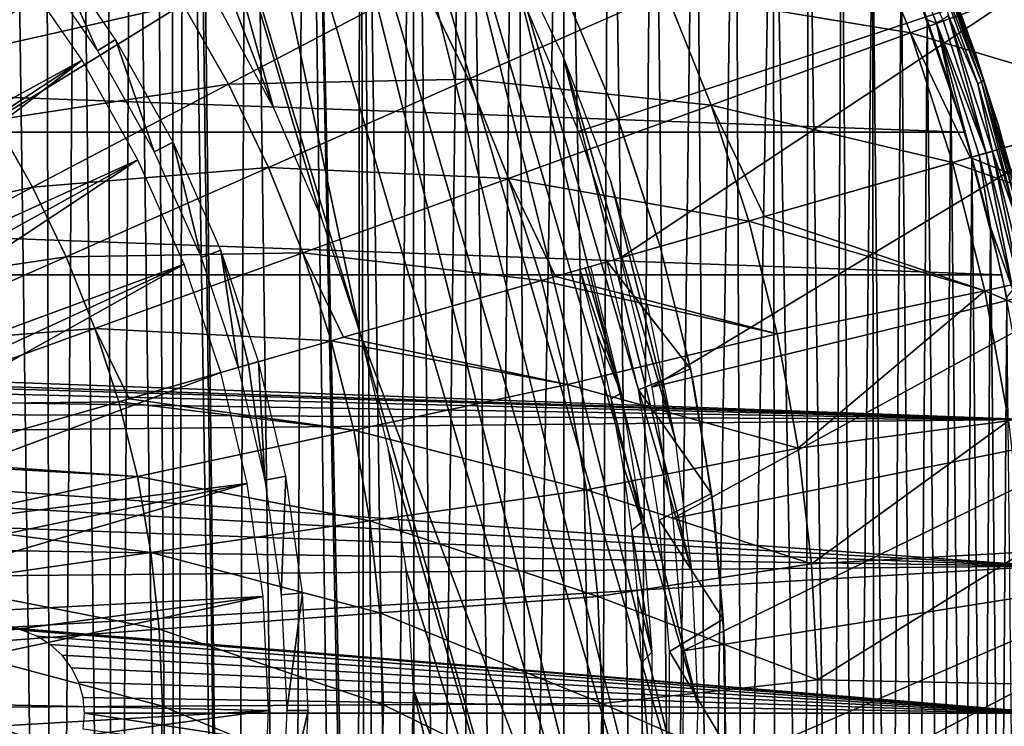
# Model space of a CAD drawing. Header units: millimetres. Extents: x -50 to 50, y -50 to 50.
# Tile 56 of 77: x 14.3 to 28.6, y -0.2 to 10.1. Entities that reach past the tile are written whole.
import ezdxf

# ---------------------------------------------------------------- set-up
doc = ezdxf.new("R2010")
doc.units = ezdxf.units.MM
doc.header["$LTSCALE"] = 65.185185
for name, color, linetype in [('1', 7, 'CONTINUOUS'), ('2', 7, 'CONTINUOUS'), ('28', 7, 'CONTINUOUS'), ('36', 7, 'CONTINUOUS'), ('37', 7, 'CONTINUOUS'), ('46', 7, 'CONTINUOUS'), ('48', 7, 'CONTINUOUS'), ('49', 7, 'CONTINUOUS'), ('50', 7, 'CONTINUOUS'), ('85', 7, 'CONTINUOUS'), ('86', 7, 'CONTINUOUS'), ('87', 7, 'CONTINUOUS'), ('88', 7, 'CONTINUOUS'), ('90', 7, 'CONTINUOUS')]:
    doc.layers.add(name, color=color, linetype=linetype)

msp = doc.modelspace()

# ---------------------------------------------------------------- linework, layer by layer
at = {"layer": '1', "color": 7, "linetype": 'CONTINUOUS'}
for points in [[(-27.32, 10.449), (28.01, 8.426), (-28.01, 8.426), (-27.32, 10.449)], [(27.32, 10.449), (28.01, 8.426), (-27.32, 10.449), (27.32, 10.449)], [(-28.01, 8.426), (28.55, 6.359), (-28.55, 6.359), (-28.01, 8.426)], [(28.01, 8.426), (28.55, 6.359), (-28.01, 8.426), (28.01, 8.426)], [(28.55, 6.359), (28.938, 4.258), (-28.55, 6.359), (28.55, 6.359)], [(-28.55, 6.359), (28.938, 4.258), (0.326, 5.18), (-28.55, 6.359)], [(0.326, 5.18), (28.938, 4.258), (0.972, 5.098), (0.326, 5.18)], [(0.972, 5.098), (28.938, 4.258), (1.604, 4.936), (0.972, 5.098)], [(1.604, 4.936), (28.938, 4.258), (2.21, 4.696), (1.604, 4.936)], [(2.21, 4.696), (28.938, 4.258), (2.781, 4.382), (2.21, 4.696)], [(2.781, 4.382), (28.938, 4.258), (3.308, 3.999), (2.781, 4.382)], [(28.938, 4.258), (29.172, 2.135), (3.308, 3.999), (28.938, 4.258)], [(3.308, 3.999), (29.172, 2.135), (3.783, 3.553), (3.308, 3.999)], [(3.783, 3.553), (29.172, 2.135), (4.199, 3.051), (3.783, 3.553)], [(4.199, 3.051), (29.172, 2.135), (4.548, 2.5), (4.199, 3.051)], [(4.548, 2.5), (29.172, 2.135), (4.826, 1.911), (4.548, 2.5)], [(4.826, 1.911), (29.172, 2.135), (14.115, 1.245), (4.826, 1.911)], [(29.172, 2.135), (29.25, 0), (14.115, 1.245), (29.172, 2.135)], [(14.115, 1.245), (29.25, 0), (14.342, 1.202), (14.115, 1.245)], [(14.342, 1.202), (29.25, 0), (14.557, 1.119), (14.342, 1.202)], [(14.557, 1.119), (29.25, 0), (14.753, 0.998), (14.557, 1.119)], [(14.753, 0.998), (29.25, 0), (14.924, 0.842), (14.753, 0.998)], [(14.924, 0.842), (29.25, 0), (15.063, 0.658), (14.924, 0.842)], [(15.063, 0.658), (29.25, 0), (15.166, 0.452), (15.063, 0.658)], [(15.166, 0.452), (29.25, 0), (15.229, 0.23), (15.166, 0.452)], [(29.25, 0), (15.25, 0), (15.229, 0.23), (29.25, 0)], [(15.25, 0), (29.172, -2.135), (15.229, -0.23), (15.25, 0)], [(29.25, 0), (29.172, -2.135), (15.25, 0), (29.25, 0)]]:
    msp.add_3dface(points, dxfattribs=at)
at = {"layer": '2', "color": 7, "linetype": 'CONTINUOUS'}
for points in [[(17.618, 23.349, 4.3), (16.848, 23.181, 4.3), (17.414, -23.502, 4.3), (17.618, 23.349, 4.3)], [(18.245, -22.863, 4.3), (17.618, 23.349, 4.3), (17.414, -23.502, 4.3), (18.245, -22.863, 4.3)], [(18.443, 22.703, 4.3), (17.618, 23.349, 4.3), (18.245, -22.863, 4.3), (18.443, 22.703, 4.3)], [(16.848, 23.181, 4.3), (16.811, 22.636, 4.3), (17.414, -23.502, 4.3), (16.848, 23.181, 4.3)], [(19.052, -22.194, 4.3), (18.443, 22.703, 4.3), (18.245, -22.863, 4.3), (19.052, -22.194, 4.3)], [(19.179, -12.847, 4.3), (18.443, 22.703, 4.3), (19.052, -22.194, 4.3), (19.179, -12.847, 4.3)], [(19.214, -12.319, 4.3), (18.443, 22.703, 4.3), (19.179, -12.847, 4.3), (19.214, -12.319, 4.3)], [(19.245, 22.027, 4.3), (18.443, 22.703, 4.3), (19.214, -12.319, 4.3), (19.245, 22.027, 4.3)], [(16.811, 22.636, 4.3), (16.7, 22.102, 4.3), (17.414, -23.502, 4.3), (16.811, 22.636, 4.3)], [(16.7, 22.102, 4.3), (16.517, 21.587, 4.3), (16.56, -24.111, 4.3), (16.7, 22.102, 4.3)], [(17.414, -23.502, 4.3), (16.7, 22.102, 4.3), (16.56, -24.111, 4.3), (17.414, -23.502, 4.3)], [(19.318, -11.8, 4.3), (19.245, 22.027, 4.3), (19.214, -12.319, 4.3), (19.318, -11.8, 4.3)], [(19.49, -11.3, 4.3), (19.245, 22.027, 4.3), (19.318, -11.8, 4.3), (19.49, -11.3, 4.3)], [(19.727, -10.826, 4.3), (19.245, 22.027, 4.3), (19.49, -11.3, 4.3), (19.727, -10.826, 4.3)], [(20.022, 21.323, 4.3), (19.245, 22.027, 4.3), (19.727, -10.826, 4.3), (20.022, 21.323, 4.3)], [(16.517, 21.587, 4.3), (16.266, 21.103, 4.3), (16.56, -24.111, 4.3), (16.517, 21.587, 4.3)], [(20.024, -10.388, 4.3), (20.022, 21.323, 4.3), (19.727, -10.826, 4.3), (20.024, -10.388, 4.3)], [(20.377, -9.993, 4.3), (20.022, 21.323, 4.3), (20.024, -10.388, 4.3), (20.377, -9.993, 4.3)], [(20.773, 20.592, 4.3), (20.022, 21.323, 4.3), (20.377, -9.993, 4.3), (20.773, 20.592, 4.3)], [(16.266, 21.103, 4.3), (15.951, 20.657, 4.3), (16.56, -24.111, 4.3), (16.266, 21.103, 4.3)], [(15.951, 20.657, 4.3), (15.578, 20.258, 4.3), (15.686, -24.689, 4.3), (15.951, 20.657, 4.3)], [(16.56, -24.111, 4.3), (15.951, 20.657, 4.3), (15.686, -24.689, 4.3), (16.56, -24.111, 4.3)], [(20.778, -9.648, 4.3), (20.773, 20.592, 4.3), (20.377, -9.993, 4.3), (20.778, -9.648, 4.3)], [(21.221, -9.359, 4.3), (20.773, 20.592, 4.3), (20.778, -9.648, 4.3), (21.221, -9.359, 4.3)], [(21.498, 19.835, 4.3), (20.773, 20.592, 4.3), (21.221, -9.359, 4.3), (21.498, 19.835, 4.3)], [(15.578, 20.258, 4.3), (15.155, 19.913, 4.3), (15.686, -24.689, 4.3), (15.578, 20.258, 4.3)], [(15.155, 19.913, 4.3), (14.688, 19.629, 4.3), (14.791, -25.235, 4.3), (15.155, 19.913, 4.3)], [(15.686, -24.689, 4.3), (15.155, 19.913, 4.3), (14.791, -25.235, 4.3), (15.686, -24.689, 4.3)], [(21.699, -9.131, 4.3), (21.498, 19.835, 4.3), (21.221, -9.359, 4.3), (21.699, -9.131, 4.3)], [(22.195, 19.052, 4.3), (21.498, 19.835, 4.3), (21.699, -9.131, 4.3), (22.195, 19.052, 4.3)], [(14.688, 19.629, 4.3), (14.188, 19.412, 4.3), (14.791, -25.235, 4.3), (14.688, 19.629, 4.3)], [(14.791, -25.235, 4.3), (14.188, 19.412, 4.3), (13.877, -25.749, 4.3), (14.791, -25.235, 4.3)], [(22.203, -8.968, 4.3), (22.195, 19.052, 4.3), (21.699, -9.131, 4.3), (22.203, -8.968, 4.3)], [(22.724, -8.873, 4.3), (22.195, 19.052, 4.3), (22.203, -8.968, 4.3), (22.724, -8.873, 4.3)], [(22.863, 18.244, 4.3), (22.195, 19.052, 4.3), (22.724, -8.873, 4.3), (22.863, 18.244, 4.3)], [(23.252, -8.848, 4.3), (22.863, 18.244, 4.3), (22.724, -8.873, 4.3), (23.252, -8.848, 4.3)], [(23.502, 17.413, 4.3), (22.863, 18.244, 4.3), (23.252, -8.848, 4.3), (23.502, 17.413, 4.3)], [(23.78, -8.893, 4.3), (23.502, 17.413, 4.3), (23.252, -8.848, 4.3), (23.78, -8.893, 4.3)], [(24.111, 16.56, 4.3), (23.502, 17.413, 4.3), (23.78, -8.893, 4.3), (24.111, 16.56, 4.3)], [(24.297, -9.007, 4.3), (24.111, 16.56, 4.3), (23.78, -8.893, 4.3), (24.297, -9.007, 4.3)], [(24.689, 15.685, 4.3), (24.111, 16.56, 4.3), (24.297, -9.007, 4.3), (24.689, 15.685, 4.3)], [(24.794, -9.188, 4.3), (24.689, 15.685, 4.3), (24.297, -9.007, 4.3), (24.794, -9.188, 4.3)], [(25.235, 14.79, 4.3), (24.689, 15.685, 4.3), (24.794, -9.188, 4.3), (25.235, 14.79, 4.3)], [(25.263, -9.433, 4.3), (25.235, 14.79, 4.3), (24.794, -9.188, 4.3), (25.263, -9.433, 4.3)], [(25.696, -9.738, 4.3), (25.235, 14.79, 4.3), (25.263, -9.433, 4.3), (25.696, -9.738, 4.3)], [(25.749, 13.877, 4.3), (25.235, 14.79, 4.3), (25.696, -9.738, 4.3), (25.749, 13.877, 4.3)], [(26.084, -10.098, 4.3), (25.749, 13.877, 4.3), (25.696, -9.738, 4.3), (26.084, -10.098, 4.3)], [(26.229, 12.945, 4.3), (25.749, 13.877, 4.3), (26.084, -10.098, 4.3), (26.229, 12.945, 4.3)], [(26.422, -10.505, 4.3), (26.229, 12.945, 4.3), (26.084, -10.098, 4.3), (26.422, -10.505, 4.3)], [(26.676, 11.997, 4.3), (26.229, 12.945, 4.3), (26.422, -10.505, 4.3), (26.676, 11.997, 4.3)], [(26.703, -10.954, 4.3), (26.676, 11.997, 4.3), (26.422, -10.505, 4.3), (26.703, -10.954, 4.3)], [(26.922, -11.436, 4.3), (26.676, 11.997, 4.3), (26.703, -10.954, 4.3), (26.922, -11.436, 4.3)], [(27.089, 11.033, 4.3), (26.676, 11.997, 4.3), (26.922, -11.436, 4.3), (27.089, 11.033, 4.3)], [(27.314, -10.464, 4.3), (27.089, 11.033, 4.3), (26.922, -11.436, 4.3), (27.314, -10.464, 4.3)], [(27.467, 10.056, 4.3), (27.089, 11.033, 4.3), (27.314, -10.464, 4.3), (27.467, 10.056, 4.3)], [(27.671, -9.479, 4.3), (27.467, 10.056, 4.3), (27.314, -10.464, 4.3), (27.671, -9.479, 4.3)], [(27.81, 9.065, 4.3), (27.467, 10.056, 4.3), (27.671, -9.479, 4.3), (27.81, 9.065, 4.3)], [(27.993, -8.481, 4.3), (27.81, 9.065, 4.3), (27.671, -9.479, 4.3), (27.993, -8.481, 4.3)], [(28.117, 8.063, 4.3), (27.81, 9.065, 4.3), (27.993, -8.481, 4.3), (28.117, 8.063, 4.3)], [(28.279, -7.473, 4.3), (28.117, 8.063, 4.3), (27.993, -8.481, 4.3), (28.279, -7.473, 4.3)], [(28.388, 7.05, 4.3), (28.117, 8.063, 4.3), (28.279, -7.473, 4.3), (28.388, 7.05, 4.3)], [(28.529, -6.455, 4.3), (28.388, 7.05, 4.3), (28.279, -7.473, 4.3), (28.529, -6.455, 4.3)], [(28.622, 6.028, 4.3), (28.388, 7.05, 4.3), (28.529, -6.455, 4.3), (28.622, 6.028, 4.3)], [(28.742, -5.428, 4.3), (28.622, 6.028, 4.3), (28.529, -6.455, 4.3), (28.742, -5.428, 4.3)]]:
    msp.add_3dface(points, dxfattribs=at)
at = {"layer": '28', "color": 7, "linetype": 'CONTINUOUS'}
for points in [[(26.852, 11.875, 4.288), (27.603, 10.008, 4.288), (27.696, 10.061, 4.251), (26.852, 11.875, 4.288)], [(26.852, 11.875, 4.288), (27.467, 10.056, 4.3), (27.603, 10.008, 4.288), (26.852, 11.875, 4.288)], [(27.089, 11.033, 4.3), (27.467, 10.056, 4.3), (26.852, 11.875, 4.288), (27.089, 11.033, 4.3)], [(27.562, 11.066, 4.017), (27.522, 11.006, 4.112), (28.254, 9.157, 4.017), (27.562, 11.066, 4.017)], [(27.522, 11.006, 4.112), (28.201, 9.126, 4.112), (28.254, 9.157, 4.017), (27.522, 11.006, 4.112)], [(27.522, 11.006, 4.112), (27.778, 10.113, 4.191), (28.201, 9.126, 4.112), (27.522, 11.006, 4.112)], [(27.58, 11.12, 3.911), (27.562, 11.066, 4.017), (28.284, 9.182, 3.911), (27.58, 11.12, 3.911)], [(27.562, 11.066, 4.017), (28.254, 9.157, 4.017), (28.284, 9.182, 3.911), (27.562, 11.066, 4.017)], [(27.58, 11.12, 3.911), (28.284, 9.182, 3.911), (27.803, 10.585, 3.8), (27.58, 11.12, 3.911)], [(27.803, 10.585, 3.8), (28.284, 9.182, 3.911), (28.17, 9.568, 3.8), (27.803, 10.585, 3.8)], [(27.467, 10.056, 4.3), (27.81, 9.065, 4.3), (27.603, 10.008, 4.288), (27.467, 10.056, 4.3)], [(27.696, 10.061, 4.251), (27.603, 10.008, 4.288), (28.325, 8.122, 4.251), (27.696, 10.061, 4.251)], [(27.603, 10.008, 4.288), (28.223, 8.093, 4.288), (28.325, 8.122, 4.251), (27.603, 10.008, 4.288)], [(27.603, 10.008, 4.288), (28.117, 8.063, 4.3), (28.223, 8.093, 4.288), (27.603, 10.008, 4.288)], [(27.81, 9.065, 4.3), (28.117, 8.063, 4.3), (27.603, 10.008, 4.288), (27.81, 9.065, 4.3)], [(27.696, 10.061, 4.251), (28.325, 8.122, 4.251), (27.778, 10.113, 4.191), (27.696, 10.061, 4.251)], [(27.778, 10.113, 4.191), (28.325, 8.122, 4.251), (28.417, 8.147, 4.191), (27.778, 10.113, 4.191)], [(27.778, 10.113, 4.191), (28.417, 8.147, 4.191), (28.201, 9.126, 4.112), (27.778, 10.113, 4.191)], [(28.17, 9.568, 3.8), (28.284, 9.182, 3.911), (28.499, 8.538, 3.8), (28.17, 9.568, 3.8)], [(28.201, 9.126, 4.112), (28.752, 7.205, 4.112), (28.254, 9.157, 4.017), (28.201, 9.126, 4.112)], [(28.254, 9.157, 4.017), (28.813, 7.205, 4.017), (28.284, 9.182, 3.911), (28.254, 9.157, 4.017)], [(28.254, 9.157, 4.017), (28.752, 7.205, 4.112), (28.813, 7.205, 4.017), (28.254, 9.157, 4.017)], [(28.284, 9.182, 3.911), (28.813, 7.205, 4.017), (28.853, 7.2, 3.911), (28.284, 9.182, 3.911)], [(28.284, 9.182, 3.911), (28.853, 7.2, 3.911), (28.499, 8.538, 3.8), (28.284, 9.182, 3.911)], [(28.201, 9.126, 4.112), (28.417, 8.147, 4.191), (28.752, 7.205, 4.112), (28.201, 9.126, 4.112)], [(28.499, 8.538, 3.8), (28.853, 7.2, 3.911), (28.79, 7.496, 3.8), (28.499, 8.538, 3.8)], [(28.325, 8.122, 4.251), (28.819, 6.145, 4.251), (28.417, 8.147, 4.191), (28.325, 8.122, 4.251)], [(28.417, 8.147, 4.191), (28.819, 6.145, 4.251), (28.917, 6.141, 4.191), (28.417, 8.147, 4.191)], [(28.417, 8.147, 4.191), (28.917, 6.141, 4.191), (28.752, 7.205, 4.112), (28.417, 8.147, 4.191)], [(28.117, 8.063, 4.3), (28.388, 7.05, 4.3), (28.223, 8.093, 4.288), (28.117, 8.063, 4.3)], [(28.223, 8.093, 4.288), (28.712, 6.14, 4.288), (28.325, 8.122, 4.251), (28.223, 8.093, 4.288)], [(28.223, 8.093, 4.288), (28.388, 7.05, 4.3), (28.712, 6.14, 4.288), (28.223, 8.093, 4.288)], [(28.325, 8.122, 4.251), (28.712, 6.14, 4.288), (28.819, 6.145, 4.251), (28.325, 8.122, 4.251)], [(28.388, 7.05, 4.3), (28.622, 6.028, 4.3), (28.712, 6.14, 4.288), (28.388, 7.05, 4.3)]]:
    msp.add_3dface(points, dxfattribs=at)
at = {"layer": '36', "color": 7, "linetype": 'CONTINUOUS'}
for points in [[(26.491, 11.702, -11.747), (27.228, 9.867, -11.747), (23.677, 10.459, -12.95), (26.491, 11.702, -11.747)], [(26.491, 11.702, -11.747), (30.068, 10.896, -10.409), (27.228, 9.867, -11.747), (26.491, 11.702, -11.747)], [(12.642, 10.418, -15.736), (15.933, 11.397, -14.947), (13.324, 9.531, -15.736), (12.642, 10.418, -15.736)], [(15.933, 11.397, -14.947), (16.673, 10.283, -14.947), (13.324, 9.531, -15.736), (15.933, 11.397, -14.947)], [(30.068, 10.896, -10.409), (30.741, 8.818, -10.409), (27.228, 9.867, -11.747), (30.068, 10.896, -10.409)], [(16.673, 10.283, -14.947), (20.141, 10.596, -14.018), (17.336, 9.121, -14.947), (16.673, 10.283, -14.947)], [(20.141, 10.596, -14.018), (20.817, 9.197, -14.018), (17.336, 9.121, -14.947), (20.141, 10.596, -14.018)], [(20.141, 10.596, -14.018), (23.677, 10.459, -12.95), (20.817, 9.197, -14.018), (20.141, 10.596, -14.018)], [(23.677, 10.459, -12.95), (24.335, 8.819, -12.95), (20.817, 9.197, -14.018), (23.677, 10.459, -12.95)], [(23.677, 10.459, -12.95), (27.228, 9.867, -11.747), (24.335, 8.819, -12.95), (23.677, 10.459, -12.95)], [(13.324, 9.531, -15.736), (16.673, 10.283, -14.947), (13.943, 8.599, -15.736), (13.324, 9.531, -15.736)], [(16.673, 10.283, -14.947), (17.336, 9.121, -14.947), (13.943, 8.599, -15.736), (16.673, 10.283, -14.947)], [(27.228, 9.867, -11.747), (27.837, 7.986, -11.747), (24.335, 8.819, -12.95), (27.228, 9.867, -11.747)], [(27.228, 9.867, -11.747), (30.741, 8.818, -10.409), (28.091, 8.058, -11.636), (27.228, 9.867, -11.747)], [(27.837, 7.986, -11.747), (27.228, 9.867, -11.747), (28.091, 8.058, -11.636), (27.837, 7.986, -11.747)], [(17.336, 9.121, -14.947), (20.817, 9.197, -14.018), (17.918, 7.916, -14.947), (17.336, 9.121, -14.947)], [(20.817, 9.197, -14.018), (21.396, 7.754, -14.018), (17.918, 7.916, -14.947), (20.817, 9.197, -14.018)], [(20.817, 9.197, -14.018), (24.335, 8.819, -12.95), (21.396, 7.754, -14.018), (20.817, 9.197, -14.018)], [(13.943, 8.599, -15.736), (17.336, 9.121, -14.947), (14.497, 7.628, -15.736), (13.943, 8.599, -15.736)], [(17.336, 9.121, -14.947), (17.918, 7.916, -14.947), (14.497, 7.628, -15.736), (17.336, 9.121, -14.947)], [(24.335, 8.819, -12.95), (24.88, 7.138, -12.95), (21.396, 7.754, -14.018), (24.335, 8.819, -12.95)], [(24.88, 7.138, -12.95), (24.335, 8.819, -12.95), (25.11, 7.203, -12.862), (24.88, 7.138, -12.95)], [(24.335, 8.819, -12.95), (27.837, 7.986, -11.747), (25.11, 7.203, -12.862), (24.335, 8.819, -12.95)], [(13.943, 8.599, -15.736), (14.497, 7.628, -15.736), (11.185, 6.9, -16.384), (13.943, 8.599, -15.736)], [(14.497, 7.628, -15.736), (17.918, 7.916, -14.947), (14.983, 6.62, -15.736), (14.497, 7.628, -15.736)], [(17.918, 7.916, -14.947), (18.416, 6.675, -14.947), (14.983, 6.62, -15.736), (17.918, 7.916, -14.947)], [(17.918, 7.916, -14.947), (21.396, 7.754, -14.018), (18.416, 6.675, -14.947), (17.918, 7.916, -14.947)], [(21.396, 7.754, -14.018), (21.875, 6.276, -14.018), (18.416, 6.675, -14.947), (21.396, 7.754, -14.018)], [(21.396, 7.754, -14.018), (24.88, 7.138, -12.95), (22.08, 6.335, -13.95), (21.396, 7.754, -14.018)], [(21.875, 6.276, -14.018), (21.396, 7.754, -14.018), (22.08, 6.335, -13.95), (21.875, 6.276, -14.018)], [(11.185, 6.9, -16.384), (14.497, 7.628, -15.736), (11.63, 6.12, -16.384), (11.185, 6.9, -16.384)], [(14.497, 7.628, -15.736), (14.983, 6.62, -15.736), (11.63, 6.12, -16.384), (14.497, 7.628, -15.736)], [(11.63, 6.12, -16.384), (14.983, 6.62, -15.736), (12.02, 5.312, -16.384), (11.63, 6.12, -16.384)], [(14.983, 6.62, -15.736), (15.4, 5.582, -15.736), (12.02, 5.312, -16.384), (14.983, 6.62, -15.736)], [(14.983, 6.62, -15.736), (18.416, 6.675, -14.947), (15.4, 5.582, -15.736), (14.983, 6.62, -15.736)], [(18.416, 6.675, -14.947), (18.828, 5.402, -14.947), (15.4, 5.582, -15.736), (18.416, 6.675, -14.947)], [(18.416, 6.675, -14.947), (21.875, 6.276, -14.018), (19.006, 5.453, -14.897), (18.416, 6.675, -14.947)], [(18.828, 5.402, -14.947), (18.416, 6.675, -14.947), (19.006, 5.453, -14.897), (18.828, 5.402, -14.947)], [(12.02, 5.312, -16.384), (15.4, 5.582, -15.736), (12.355, 4.479, -16.384), (12.02, 5.312, -16.384)], [(15.4, 5.582, -15.736), (15.745, 4.518, -15.736), (12.355, 4.479, -16.384), (15.4, 5.582, -15.736)], [(15.745, 4.518, -15.736), (15.4, 5.582, -15.736), (15.895, 4.561, -15.701), (15.745, 4.518, -15.736)], [(15.4, 5.582, -15.736), (18.828, 5.402, -14.947), (15.895, 4.561, -15.701), (15.4, 5.582, -15.736)], [(12.355, 4.479, -16.384), (15.745, 4.518, -15.736), (12.753, 3.66, -16.361), (12.355, 4.479, -16.384)]]:
    msp.add_3dface(points, dxfattribs=at)
at = {"layer": '37', "color": 7, "linetype": 'CONTINUOUS'}
for points in [[(28.091, 8.058, -11.636), (30.741, 8.818, -10.409), (31.254, 6.778, -10.409), (28.091, 8.058, -11.636)], [(27.837, 7.986, -11.747), (28.091, 8.058, -11.636), (31.254, 6.778, -10.409), (27.837, 7.986, -11.747)], [(25.11, 7.203, -12.862), (27.837, 7.986, -11.747), (28.304, 6.127, -11.747), (25.11, 7.203, -12.862)], [(27.837, 7.986, -11.747), (31.254, 6.778, -10.409), (28.304, 6.127, -11.747), (27.837, 7.986, -11.747)], [(24.88, 7.138, -12.95), (25.11, 7.203, -12.862), (28.304, 6.127, -11.747), (24.88, 7.138, -12.95)], [(22.08, 6.335, -13.95), (24.88, 7.138, -12.95), (25.292, 5.502, -12.95), (22.08, 6.335, -13.95)], [(24.88, 7.138, -12.95), (28.304, 6.127, -11.747), (25.292, 5.502, -12.95), (24.88, 7.138, -12.95)], [(31.254, 6.778, -10.409), (31.632, 4.709, -10.409), (28.304, 6.127, -11.747), (31.254, 6.778, -10.409)], [(21.875, 6.276, -14.018), (22.08, 6.335, -13.95), (25.292, 5.502, -12.95), (21.875, 6.276, -14.018)], [(19.006, 5.453, -14.897), (21.875, 6.276, -14.018), (22.253, 4.768, -14.018), (19.006, 5.453, -14.897)], [(21.875, 6.276, -14.018), (25.292, 5.502, -12.95), (22.253, 4.768, -14.018), (21.875, 6.276, -14.018)], [(25.292, 5.502, -12.95), (28.304, 6.127, -11.747), (25.597, 3.843, -12.95), (25.292, 5.502, -12.95)], [(28.304, 6.127, -11.747), (28.648, 4.241, -11.747), (25.597, 3.843, -12.95), (28.304, 6.127, -11.747)], [(28.304, 6.127, -11.747), (31.632, 4.709, -10.409), (28.648, 4.241, -11.747), (28.304, 6.127, -11.747)], [(18.828, 5.402, -14.947), (19.006, 5.453, -14.897), (22.253, 4.768, -14.018), (18.828, 5.402, -14.947)], [(25.292, 5.502, -12.95), (25.597, 3.843, -12.95), (22.253, 4.768, -14.018), (25.292, 5.502, -12.95)], [(15.895, 4.561, -15.701), (18.828, 5.402, -14.947), (19.153, 4.105, -14.947), (15.895, 4.561, -15.701)], [(18.828, 5.402, -14.947), (22.253, 4.768, -14.018), (19.153, 4.105, -14.947), (18.828, 5.402, -14.947)], [(22.253, 4.768, -14.018), (22.526, 3.238, -14.018), (19.153, 4.105, -14.947), (22.253, 4.768, -14.018)], [(22.253, 4.768, -14.018), (25.597, 3.843, -12.95), (22.526, 3.238, -14.018), (22.253, 4.768, -14.018)], [(12.753, 3.66, -16.361), (15.745, 4.518, -15.736), (16.016, 3.433, -15.736), (12.753, 3.66, -16.361)], [(15.745, 4.518, -15.736), (15.895, 4.561, -15.701), (19.153, 4.105, -14.947), (15.745, 4.518, -15.736)], [(15.745, 4.518, -15.736), (19.153, 4.105, -14.947), (16.016, 3.433, -15.736), (15.745, 4.518, -15.736)], [(25.597, 3.843, -12.95), (28.648, 4.241, -11.747), (25.792, 2.167, -12.95), (25.597, 3.843, -12.95)], [(28.648, 4.241, -11.747), (28.865, 2.337, -11.747), (25.792, 2.167, -12.95), (28.648, 4.241, -11.747)], [(19.153, 4.105, -14.947), (19.388, 2.788, -14.947), (16.016, 3.433, -15.736), (19.153, 4.105, -14.947)], [(19.153, 4.105, -14.947), (22.526, 3.238, -14.018), (19.388, 2.788, -14.947), (19.153, 4.105, -14.947)], [(25.597, 3.843, -12.95), (25.792, 2.167, -12.95), (22.526, 3.238, -14.018), (25.597, 3.843, -12.95)], [(12.631, 3.625, -16.384), (12.753, 3.66, -16.361), (16.016, 3.433, -15.736), (12.631, 3.625, -16.384)], [(12.631, 3.625, -16.384), (16.016, 3.433, -15.736), (12.849, 2.755, -16.384), (12.631, 3.625, -16.384)], [(16.016, 3.433, -15.736), (16.213, 2.332, -15.736), (12.849, 2.755, -16.384), (16.016, 3.433, -15.736)], [(16.016, 3.433, -15.736), (19.388, 2.788, -14.947), (16.213, 2.332, -15.736), (16.016, 3.433, -15.736)], [(22.526, 3.238, -14.018), (22.694, 1.694, -14.018), (19.388, 2.788, -14.947), (22.526, 3.238, -14.018)], [(22.526, 3.238, -14.018), (25.792, 2.167, -12.95), (22.694, 1.694, -14.018), (22.526, 3.238, -14.018)], [(12.849, 2.755, -16.384), (16.213, 2.332, -15.736), (13.007, 1.871, -16.384), (12.849, 2.755, -16.384)], [(19.388, 2.788, -14.947), (19.533, 1.458, -14.947), (16.213, 2.332, -15.736), (19.388, 2.788, -14.947)], [(19.388, 2.788, -14.947), (22.694, 1.694, -14.018), (19.533, 1.458, -14.947), (19.388, 2.788, -14.947)], [(16.213, 2.332, -15.736), (16.334, 1.22, -15.736), (13.007, 1.871, -16.384), (16.213, 2.332, -15.736)], [(16.213, 2.332, -15.736), (19.533, 1.458, -14.947), (16.334, 1.22, -15.736), (16.213, 2.332, -15.736)], [(25.792, 2.167, -12.95), (28.865, 2.337, -11.747), (25.879, 0.482, -12.95), (25.792, 2.167, -12.95)], [(28.865, 2.337, -11.747), (28.956, 0.423, -11.747), (25.879, 0.482, -12.95), (28.865, 2.337, -11.747)], [(25.792, 2.167, -12.95), (25.879, 0.482, -12.95), (22.694, 1.694, -14.018), (25.792, 2.167, -12.95)], [(13.007, 1.871, -16.384), (16.334, 1.22, -15.736), (13.104, 0.979, -16.384), (13.007, 1.871, -16.384)], [(22.694, 1.694, -14.018), (22.757, 0.141, -14.018), (19.533, 1.458, -14.947), (22.694, 1.694, -14.018)], [(22.694, 1.694, -14.018), (25.879, 0.482, -12.95), (22.757, 0.141, -14.018), (22.694, 1.694, -14.018)], [(19.533, 1.458, -14.947), (19.587, 0.121, -14.947), (16.334, 1.22, -15.736), (19.533, 1.458, -14.947)], [(19.533, 1.458, -14.947), (22.757, 0.141, -14.018), (19.587, 0.121, -14.947), (19.533, 1.458, -14.947)], [(16.334, 1.22, -15.736), (16.379, 0.102, -15.736), (13.104, 0.979, -16.384), (16.334, 1.22, -15.736)], [(16.334, 1.22, -15.736), (19.587, 0.121, -14.947), (16.379, 0.102, -15.736), (16.334, 1.22, -15.736)], [(13.104, 0.979, -16.384), (16.379, 0.102, -15.736), (13.14, 0.082, -16.384), (13.104, 0.979, -16.384)], [(25.879, 0.482, -12.95), (25.855, -1.204, -12.95), (22.757, 0.141, -14.018), (25.879, 0.482, -12.95)], [(25.879, 0.482, -12.95), (28.956, 0.423, -11.747), (25.855, -1.204, -12.95), (25.879, 0.482, -12.95)], [(28.956, 0.423, -11.747), (28.921, -1.494, -11.747), (25.855, -1.204, -12.95), (28.956, 0.423, -11.747)], [(13.14, 0.082, -16.384), (16.348, -1.016, -15.736), (13.115, -0.815, -16.384), (13.14, 0.082, -16.384)], [(16.379, 0.102, -15.736), (16.348, -1.016, -15.736), (13.14, 0.082, -16.384), (16.379, 0.102, -15.736)], [(16.379, 0.102, -15.736), (19.549, -1.216, -14.947), (16.348, -1.016, -15.736), (16.379, 0.102, -15.736)], [(19.587, 0.121, -14.947), (19.549, -1.216, -14.947), (16.379, 0.102, -15.736), (19.587, 0.121, -14.947)], [(19.587, 0.121, -14.947), (22.713, -1.413, -14.018), (19.549, -1.216, -14.947), (19.587, 0.121, -14.947)], [(22.757, 0.141, -14.018), (22.713, -1.413, -14.018), (19.587, 0.121, -14.947), (22.757, 0.141, -14.018)], [(22.757, 0.141, -14.018), (25.855, -1.204, -12.95), (22.713, -1.413, -14.018), (22.757, 0.141, -14.018)]]:
    msp.add_3dface(points, dxfattribs=at)
at = {"layer": '46', "color": 7, "linetype": 'CONTINUOUS'}
for points in [[(22.414, 8.435), (29.111, 10.651), (21.663, 10.211), (22.414, 8.435)], [(23.02, 6.604), (29.111, 10.651), (22.414, 8.435), (23.02, 6.604)], [(29.797, 8.547), (29.111, 10.651), (23.02, 6.604), (29.797, 8.547)], [(23.476, 4.73), (29.797, 8.547), (23.02, 6.604), (23.476, 4.73)], [(30.33, 6.4), (29.797, 8.547), (23.476, 4.73), (30.33, 6.4)], [(23.78, 2.826), (30.33, 6.4), (23.476, 4.73), (23.78, 2.826)], [(30.709, 4.219), (30.33, 6.4), (23.78, 2.826), (30.709, 4.219)], [(23.93, 0.903), (30.709, 4.219), (23.78, 2.826), (23.93, 0.903)], [(30.932, 2.018), (30.709, 4.219), (23.93, 0.903), (30.932, 2.018)], [(30.997, -0.194), (30.932, 2.018), (23.925, -1.026), (30.997, -0.194)], [(23.925, -1.026), (30.932, 2.018), (23.93, 0.903), (23.925, -1.026)]]:
    msp.add_3dface(points, dxfattribs=at)
at = {"layer": '48', "color": 7, "linetype": 'CONTINUOUS'}
for points in [[(22.205, 10.467, -3), (22.221, 10.433, -8.9), (22.975, 8.646, -3), (22.205, 10.467, -3)], [(22.221, 10.433, -8.9), (22.989, 8.609, -8.9), (22.975, 8.646, -3), (22.221, 10.433, -8.9)], [(22.989, 8.609, -8.9), (23.596, 6.769, -3), (22.975, 8.646, -3), (22.989, 8.609, -8.9)], [(23.608, 6.729, -8.9), (23.596, 6.769, -3), (22.989, 8.609, -8.9), (23.608, 6.729, -8.9)], [(24.035, 4.993, -3), (23.596, 6.769, -3), (23.608, 6.729, -8.9), (24.035, 4.993, -3)], [(24.073, 4.805, -8.9), (24.035, 4.993, -3), (23.608, 6.729, -8.9), (24.073, 4.805, -8.9)], [(24.34, 3.188, -3), (24.035, 4.993, -3), (24.073, 4.805, -8.9), (24.34, 3.188, -3)], [(24.382, 2.85, -8.9), (24.34, 3.188, -3), (24.073, 4.805, -8.9), (24.382, 2.85, -8.9)], [(24.51, 1.365, -3), (24.34, 3.188, -3), (24.382, 2.85, -8.9), (24.51, 1.365, -3)], [(24.532, 0.877, -8.9), (24.51, 1.365, -3), (24.382, 2.85, -8.9), (24.532, 0.877, -8.9)], [(24.543, -0.464, -3), (24.51, 1.365, -3), (24.532, 0.877, -8.9), (24.543, -0.464, -3)], [(24.523, -1.102, -8.9), (24.543, -0.464, -3), (24.532, 0.877, -8.9), (24.523, -1.102, -8.9)]]:
    msp.add_3dface(points, dxfattribs=at)
at = {"layer": '49', "color": 7, "linetype": 'CONTINUOUS'}
for points in [[(17.158, 10.313, -9.3), (17.991, 8.778, -9.3), (13.705, 19.886, -9.3), (17.158, 10.313, -9.3)], [(13.705, 19.886, -9.3), (17.991, 8.778, -9.3), (15.255, 18.723, -9.3), (13.705, 19.886, -9.3)], [(18.688, 7.177, -9.3), (19.242, 5.521, -9.3), (15.255, 18.723, -9.3), (18.688, 7.177, -9.3)], [(15.255, 18.723, -9.3), (19.242, 5.521, -9.3), (16.706, 17.439, -9.3), (15.255, 18.723, -9.3)], [(17.991, 8.778, -9.3), (18.688, 7.177, -9.3), (15.255, 18.723, -9.3), (17.991, 8.778, -9.3)], [(16.706, 17.439, -9.3), (19.242, 5.521, -9.3), (23.474, -5.659, -9.3), (16.706, 17.439, -9.3)], [(18.05, 16.043, -9.3), (16.706, 17.439, -9.3), (23.474, -5.659, -9.3), (18.05, 16.043, -9.3)], [(19.278, 14.545, -9.3), (18.05, 16.043, -9.3), (23.853, -3.758, -9.3), (19.278, 14.545, -9.3)], [(23.853, -3.758, -9.3), (18.05, 16.043, -9.3), (23.474, -5.659, -9.3), (23.853, -3.758, -9.3)], [(20.382, 12.952, -9.3), (19.278, 14.545, -9.3), (24.078, -1.834, -9.3), (20.382, 12.952, -9.3)], [(24.078, -1.834, -9.3), (19.278, 14.545, -9.3), (23.853, -3.758, -9.3), (24.078, -1.834, -9.3)], [(21.355, 11.276, -9.3), (20.382, 12.952, -9.3), (24.147, 0.103, -9.3), (21.355, 11.276, -9.3)], [(24.147, 0.103, -9.3), (20.382, 12.952, -9.3), (24.078, -1.834, -9.3), (24.147, 0.103, -9.3)], [(22.19, 9.528, -9.3), (21.355, 11.276, -9.3), (24.061, 2.038, -9.3), (22.19, 9.528, -9.3)], [(24.061, 2.038, -9.3), (21.355, 11.276, -9.3), (24.147, 0.103, -9.3), (24.061, 2.038, -9.3)], [(22.882, 7.718, -9.3), (22.19, 9.528, -9.3), (23.821, 3.961, -9.3), (22.882, 7.718, -9.3)], [(23.821, 3.961, -9.3), (22.19, 9.528, -9.3), (24.061, 2.038, -9.3), (23.821, 3.961, -9.3)], [(23.427, 5.858, -9.3), (22.882, 7.718, -9.3), (23.821, 3.961, -9.3), (23.427, 5.858, -9.3)], [(19.242, 5.521, -9.3), (19.65, 3.823, -9.3), (22.945, -7.523, -9.3), (19.242, 5.521, -9.3)], [(23.474, -5.659, -9.3), (19.242, 5.521, -9.3), (22.945, -7.523, -9.3), (23.474, -5.659, -9.3)], [(19.65, 3.823, -9.3), (19.908, 2.096, -9.3), (22.945, -7.523, -9.3), (19.65, 3.823, -9.3)], [(19.908, 2.096, -9.3), (20.014, 0.352, -9.3), (22.945, -7.523, -9.3), (19.908, 2.096, -9.3)], [(20.014, 0.352, -9.3), (19.969, -1.394, -9.3), (22.268, -9.338, -9.3), (20.014, 0.352, -9.3)], [(22.945, -7.523, -9.3), (20.014, 0.352, -9.3), (22.268, -9.338, -9.3), (22.945, -7.523, -9.3)]]:
    msp.add_3dface(points, dxfattribs=at)
at = {"layer": '50', "color": 7, "linetype": 'CONTINUOUS'}
for points in [[(23.596, 6.769, -3), (24.035, 4.993, -3), (22.827, 6.549, -2.2), (23.596, 6.769, -3)], [(22.827, 6.549, -2.2), (24.035, 4.993, -3), (23.28, 4.691, -2.2), (22.827, 6.549, -2.2)], [(24.035, 4.993, -3), (24.34, 3.188, -3), (23.28, 4.691, -2.2), (24.035, 4.993, -3)], [(23.28, 4.691, -2.2), (24.34, 3.188, -3), (23.582, 2.802, -2.2), (23.28, 4.691, -2.2)], [(24.34, 3.188, -3), (24.51, 1.365, -3), (23.582, 2.802, -2.2), (24.34, 3.188, -3)], [(23.582, 2.802, -2.2), (24.51, 1.365, -3), (23.731, 0.895, -2.2), (23.582, 2.802, -2.2)], [(24.51, 1.365, -3), (24.543, -0.464, -3), (23.731, 0.895, -2.2), (24.51, 1.365, -3)], [(23.731, 0.895, -2.2), (24.543, -0.464, -3), (23.726, -1.017, -2.2), (23.731, 0.895, -2.2)]]:
    msp.add_3dface(points, dxfattribs=at)
at = {"layer": '85', "color": 7, "linetype": 'CONTINUOUS'}
for points in [[(14.487, 10.991, -9.022), (15.439, 9.607, -9.022), (14.732, 11.178, -0.193), (14.487, 10.991, -9.022)], [(14.732, 11.178, -0.193), (15.439, 9.607, -9.022), (15.701, 9.77, -0.193), (14.732, 11.178, -0.193)], [(15.439, 9.607, -9.022), (16.259, 8.142, -9.022), (15.701, 9.77, -0.193), (15.439, 9.607, -9.022)], [(15.701, 9.77, -0.193), (16.259, 8.142, -9.022), (16.535, 8.28, -0.193), (15.701, 9.77, -0.193)], [(16.259, 8.142, -9.022), (16.941, 6.607, -9.022), (16.535, 8.28, -0.193), (16.259, 8.142, -9.022)], [(16.535, 8.28, -0.193), (16.941, 6.607, -9.022), (17.228, 6.718, -0.193), (16.535, 8.28, -0.193)], [(16.941, 6.607, -9.022), (17.478, 5.015, -9.022), (17.228, 6.718, -0.193), (16.941, 6.607, -9.022)], [(17.774, 5.1, -0.193), (17.228, 6.718, -0.193), (17.626, 5.057, -4.608), (17.774, 5.1, -0.193)], [(17.228, 6.718, -0.193), (17.478, 5.015, -9.022), (17.626, 5.057, -4.608), (17.228, 6.718, -0.193)]]:
    msp.add_3dface(points, dxfattribs=at)
at = {"layer": '86', "color": 7, "linetype": 'CONTINUOUS'}
for points in [[(17.626, 5.057, -4.608), (17.478, 5.015, -9.022), (17.866, 3.381, -9.022), (17.626, 5.057, -4.608)], [(17.774, 5.1, -0.193), (17.626, 5.057, -4.608), (17.866, 3.381, -9.022), (17.774, 5.1, -0.193)], [(17.774, 5.1, -0.193), (17.866, 3.381, -9.022), (18.169, 3.438, -0.193), (17.774, 5.1, -0.193)], [(17.866, 3.381, -9.022), (18.101, 1.718, -9.022), (18.169, 3.438, -0.193), (17.866, 3.381, -9.022)], [(18.169, 3.438, -0.193), (18.101, 1.718, -9.022), (18.408, 1.747, -0.193), (18.169, 3.438, -0.193)], [(18.101, 1.718, -9.022), (18.182, 0.04, -9.022), (18.408, 1.747, -0.193), (18.101, 1.718, -9.022)], [(18.408, 1.747, -0.193), (18.182, 0.04, -9.022), (18.491, 0.041, -0.193), (18.408, 1.747, -0.193)], [(18.491, 0.041, -0.193), (18.108, -1.638, -9.022), (18.415, -1.666, -0.193), (18.491, 0.041, -0.193)], [(18.182, 0.04, -9.022), (18.108, -1.638, -9.022), (18.491, 0.041, -0.193), (18.182, 0.04, -9.022)]]:
    msp.add_3dface(points, dxfattribs=at)
at = {"layer": '87', "color": 7, "linetype": 'CONTINUOUS'}
for points in [[(14.277, 10.832, -9.384), (8.953, 6.043, -11.976), (15.216, 9.469, -9.384), (14.277, 10.832, -9.384)], [(8.953, 6.043, -11.976), (9.256, 5.566, -11.976), (15.216, 9.469, -9.384), (8.953, 6.043, -11.976)], [(9.256, 5.566, -11.976), (9.535, 5.074, -11.976), (15.216, 9.469, -9.384), (9.256, 5.566, -11.976)], [(15.216, 9.469, -9.384), (9.535, 5.074, -11.976), (16.024, 8.024, -9.384), (15.216, 9.469, -9.384)], [(9.535, 5.074, -11.976), (9.787, 4.568, -11.976), (16.024, 8.024, -9.384), (9.535, 5.074, -11.976)], [(9.787, 4.568, -11.976), (10.013, 4.049, -11.976), (16.024, 8.024, -9.384), (9.787, 4.568, -11.976)], [(16.024, 8.024, -9.384), (10.013, 4.049, -11.976), (16.696, 6.511, -9.384), (16.024, 8.024, -9.384)], [(10.013, 4.049, -11.976), (10.211, 3.519, -11.976), (16.696, 6.511, -9.384), (10.013, 4.049, -11.976)], [(10.211, 3.519, -11.976), (10.381, 2.98, -11.976), (16.696, 6.511, -9.384), (10.211, 3.519, -11.976)], [(16.696, 6.511, -9.384), (10.381, 2.98, -11.976), (17.225, 4.943, -9.384), (16.696, 6.511, -9.384)]]:
    msp.add_3dface(points, dxfattribs=at)
at = {"layer": '88', "color": 7, "linetype": 'CONTINUOUS'}
for points in [[(17.225, 4.943, -9.384), (10.381, 2.98, -11.976), (10.522, 2.432, -11.976), (17.225, 4.943, -9.384)], [(17.225, 4.943, -9.384), (10.522, 2.432, -11.976), (17.607, 3.332, -9.384), (17.225, 4.943, -9.384)], [(10.522, 2.432, -11.976), (10.635, 1.878, -11.976), (17.607, 3.332, -9.384), (10.522, 2.432, -11.976)], [(10.635, 1.878, -11.976), (10.719, 1.319, -11.976), (17.607, 3.332, -9.384), (10.635, 1.878, -11.976)], [(17.607, 3.332, -9.384), (10.719, 1.319, -11.976), (17.84, 1.693, -9.384), (17.607, 3.332, -9.384)], [(10.719, 1.319, -11.976), (10.773, 0.756, -11.976), (17.84, 1.693, -9.384), (10.719, 1.319, -11.976)], [(10.773, 0.756, -11.976), (10.798, 0.191, -11.976), (17.84, 1.693, -9.384), (10.773, 0.756, -11.976)], [(17.84, 1.693, -9.384), (10.798, 0.191, -11.976), (17.919, 0.039, -9.384), (17.84, 1.693, -9.384)], [(10.798, 0.191, -11.976), (10.793, -0.374, -11.976), (17.919, 0.039, -9.384), (10.798, 0.191, -11.976)], [(17.919, 0.039, -9.384), (10.758, -0.939, -11.976), (17.846, -1.614, -9.384), (17.919, 0.039, -9.384)], [(10.793, -0.374, -11.976), (10.758, -0.939, -11.976), (17.919, 0.039, -9.384), (10.793, -0.374, -11.976)]]:
    msp.add_3dface(points, dxfattribs=at)
at = {"layer": '90', "color": 7, "linetype": 'CONTINUOUS'}
for points in [[(23.032, 4.641, -0.203), (22.431, 6.435, -9.303), (22.507, 6.457, -4.753), (23.032, 4.641, -0.203)], [(22.678, 5.503, -9.303), (22.431, 6.435, -9.303), (23.032, 4.641, -0.203), (22.678, 5.503, -9.303)], [(22.584, 6.479, -0.203), (23.032, 4.641, -0.203), (22.507, 6.457, -4.753), (22.584, 6.479, -0.203)], [(22.886, 4.561, -9.303), (22.678, 5.503, -9.303), (23.032, 4.641, -0.203), (22.886, 4.561, -9.303)], [(23.33, 2.772, -0.203), (22.886, 4.561, -9.303), (23.032, 4.641, -0.203), (23.33, 2.772, -0.203)], [(23.054, 3.611, -9.303), (22.886, 4.561, -9.303), (23.33, 2.772, -0.203), (23.054, 3.611, -9.303)], [(23.184, 2.655, -9.303), (23.054, 3.611, -9.303), (23.33, 2.772, -0.203), (23.184, 2.655, -9.303)], [(23.477, 0.886, -0.203), (23.184, 2.655, -9.303), (23.33, 2.772, -0.203), (23.477, 0.886, -0.203)], [(23.274, 1.695, -9.303), (23.184, 2.655, -9.303), (23.477, 0.886, -0.203), (23.274, 1.695, -9.303)], [(23.324, 0.731, -9.303), (23.274, 1.695, -9.303), (23.477, 0.886, -0.203), (23.324, 0.731, -9.303)], [(23.472, -1.007, -0.203), (23.324, 0.731, -9.303), (23.477, 0.886, -0.203), (23.472, -1.007, -0.203)], [(23.334, -0.233, -9.303), (23.324, 0.731, -9.303), (23.472, -1.007, -0.203), (23.334, -0.233, -9.303)]]:
    msp.add_3dface(points, dxfattribs=at)

doc.saveas('drawing.dxf')
